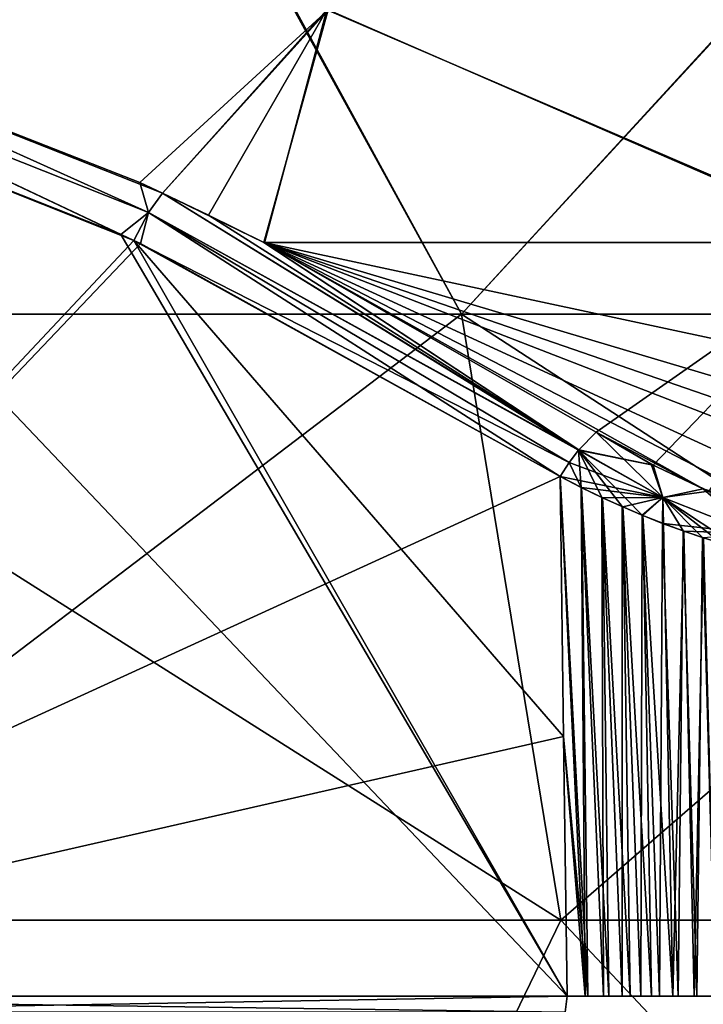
# Model space of a CAD drawing. Header units: millimetres. Extents: x -50 to 50, y -10.5 to 21.3.
# Tile 39 of 55: x 15.1 to 21, y 5.1 to 13.6. Entities that reach past the tile are written whole.
import ezdxf

# ---------------------------------------------------------------- set-up
doc = ezdxf.new("R2010")
doc.units = ezdxf.units.MM
doc.header["$LTSCALE"] = 65.185185
for name, color, linetype in [('3', 7, 'CONTINUOUS'), ('4', 7, 'CONTINUOUS'), ('48', 7, 'CONTINUOUS'), ('49', 7, 'CONTINUOUS'), ('67', 7, 'CONTINUOUS'), ('68', 7, 'CONTINUOUS'), ('70', 7, 'CONTINUOUS'), ('77', 7, 'CONTINUOUS'), ('79', 7, 'CONTINUOUS'), ('81', 7, 'CONTINUOUS'), ('85', 7, 'CONTINUOUS'), ('86', 7, 'CONTINUOUS'), ('93', 7, 'CONTINUOUS'), ('94', 7, 'CONTINUOUS')]:
    doc.layers.add(name, color=color, linetype=linetype)

msp = doc.modelspace()

# ---------------------------------------------------------------- linework, layer by layer
at = {"layer": '3', "linetype": 'Continuous'}
for points in [[(16.48, 15.5442, -40.5443), (11.5717, 11.0504, -45.6958), (9.4153, 15.5442, -42.7409), (16.48, 15.5442, -40.5443)], [(18.9352, 11.0504, -43.1679), (11.5717, 11.0504, -45.6958), (16.48, 15.5442, -40.5443), (18.9352, 11.0504, -43.1679)], [(23.0738, 15.5442, -37.1891), (18.9352, 11.0504, -43.1679), (16.48, 15.5442, -40.5443), (23.0738, 15.5442, -37.1891)], [(25.7821, 11.0504, -39.4625), (18.9352, 11.0504, -43.1679), (23.0738, 15.5442, -37.1891), (25.7821, 11.0504, -39.4625)], [(18.9352, 11.0504, -43.1679), (12.0932, 5.8488, -47.755), (11.5717, 11.0504, -45.6958), (18.9352, 11.0504, -43.1679)], [(19.7885, 5.8488, -45.1132), (12.0932, 5.8488, -47.755), (18.9352, 11.0504, -43.1679), (19.7885, 5.8488, -45.1132)], [(25.7821, 11.0504, -39.4625), (19.7885, 5.8488, -45.1132), (18.9352, 11.0504, -43.1679), (25.7821, 11.0504, -39.4625)], [(26.944, 5.8488, -41.2408), (19.7885, 5.8488, -45.1132), (25.7821, 11.0504, -39.4625), (26.944, 5.8488, -41.2408)], [(17.1009, 0.3014, -46.9844), (8.6824, 0.3014, -49.2402), (12.0932, 5.8488, -47.755), (17.1009, 0.3014, -46.9844)], [(19.7885, 5.8488, -45.1132), (17.1009, 0.3014, -46.9844), (12.0932, 5.8488, -47.755), (19.7885, 5.8488, -45.1132)], [(24.9999, 0.3014, -43.3011), (17.1009, 0.3014, -46.9844), (19.7885, 5.8488, -45.1132), (24.9999, 0.3014, -43.3011)], [(26.944, 5.8488, -41.2408), (24.9999, 0.3014, -43.3011), (19.7885, 5.8488, -45.1132), (26.944, 5.8488, -41.2408)]]:
    msp.add_3dface(points, dxfattribs=at)
at = {"layer": '4', "linetype": 'Continuous'}
for points in [[(9.3941, 15.5442, 42.7456), (11.5717, 11.0504, 45.6958), (16.4624, 15.5442, 40.5515), (9.3941, 15.5442, 42.7456)], [(11.5717, 11.0504, 45.6958), (18.9352, 11.0504, 43.1679), (16.4624, 15.5442, 40.5515), (11.5717, 11.0504, 45.6958)], [(16.4624, 15.5442, 40.5515), (18.9352, 11.0504, 43.1679), (23.06, 15.5442, 37.1977), (16.4624, 15.5442, 40.5515)], [(18.9352, 11.0504, 43.1679), (25.7821, 11.0504, 39.4625), (23.06, 15.5442, 37.1977), (18.9352, 11.0504, 43.1679)], [(12.0932, 5.8488, 47.755), (19.7885, 5.8488, 45.1132), (11.5717, 11.0504, 45.6958), (12.0932, 5.8488, 47.755)], [(11.5717, 11.0504, 45.6958), (19.7885, 5.8488, 45.1132), (18.9352, 11.0504, 43.1679), (11.5717, 11.0504, 45.6958)], [(19.7885, 5.8488, 45.1132), (26.944, 5.8488, 41.2408), (18.9352, 11.0504, 43.1679), (19.7885, 5.8488, 45.1132)], [(18.9352, 11.0504, 43.1679), (26.944, 5.8488, 41.2408), (25.7821, 11.0504, 39.4625), (18.9352, 11.0504, 43.1679)], [(8.6824, 0.3014, 49.2402), (17.1009, 0.3014, 46.9844), (12.0932, 5.8488, 47.755), (8.6824, 0.3014, 49.2402)], [(12.0932, 5.8488, 47.755), (17.1009, 0.3014, 46.9844), (19.7885, 5.8488, 45.1132), (12.0932, 5.8488, 47.755)], [(17.1009, 0.3014, 46.9844), (24.9999, 0.3014, 43.3011), (19.7885, 5.8488, 45.1132), (17.1009, 0.3014, 46.9844)], [(19.7885, 5.8488, 45.1132), (24.9999, 0.3014, 43.3011), (26.944, 5.8488, 41.2408), (19.7885, 5.8488, 45.1132)]]:
    msp.add_3dface(points, dxfattribs=at)
at = {"layer": '48', "linetype": 'Continuous'}
for points in [[(17.7892, 13.6636, -26.4422), (12.3815, 13.6636, -29.3657), (16.1714, 12.1796, -30.1787), (17.7892, 13.6636, -26.4422)], [(16.367, 12.0887, -30.227), (17.7892, 13.6636, -26.4422), (16.1714, 12.1796, -30.1787), (16.367, 12.0887, -30.227)], [(17.2375, 11.6655, -30.4488), (17.7892, 13.6636, -26.4422), (16.367, 12.0887, -30.227), (17.2375, 11.6655, -30.4488)], [(17.7892, 13.6636, -26.4422), (17.2375, 11.6655, -30.4488), (22.3783, 11.6656, -26.8972), (17.7892, 13.6636, -26.4422)], [(22.5349, 13.6636, -22.5349), (17.7892, 13.6636, -26.4422), (22.3783, 11.6656, -26.8972), (22.5349, 13.6636, -22.5349)], [(17.2375, 11.6655, -30.4488), (23.4935, 10.3248, -28.3274), (22.3783, 11.6656, -26.8972), (17.2375, 11.6655, -30.4488)], [(22.4743, 9.2562, -30.7744), (23.0021, 9.4294, -30.1264), (17.2375, 11.6655, -30.4488), (22.4743, 9.2562, -30.7744)], [(21.7998, 9.3009, -31.1922), (22.4743, 9.2562, -30.7744), (17.2375, 11.6655, -30.4488), (21.7998, 9.3009, -31.1922)], [(21.0098, 9.5502, -31.3753), (21.7998, 9.3009, -31.1922), (17.2375, 11.6655, -30.4488), (21.0098, 9.5502, -31.3753)], [(20.0923, 10.0374, -31.2654), (21.0098, 9.5502, -31.3753), (17.2375, 11.6655, -30.4488), (20.0923, 10.0374, -31.2654)], [(23.1911, 9.6117, -29.7057), (23.3036, 9.8584, -29.235), (17.2375, 11.6655, -30.4488), (23.1911, 9.6117, -29.7057)], [(23.3036, 9.8584, -29.235), (23.4935, 10.3248, -28.3274), (17.2375, 11.6655, -30.4488), (23.3036, 9.8584, -29.235)], [(23.0021, 9.4294, -30.1264), (23.1911, 9.6117, -29.7057), (17.2375, 11.6655, -30.4488), (23.0021, 9.4294, -30.1264)], [(20.0923, 10.0374, -31.2654), (20.5645, 9.7613, -31.3646), (21.0098, 9.5502, -31.3753), (20.0923, 10.0374, -31.2654)]]:
    msp.add_3dface(points, dxfattribs=at)
at = {"layer": '49', "linetype": 'Continuous'}
for points in [[(16.3668, 12.0887, 30.2271), (12.3815, 13.6636, 29.3657), (17.7786, 13.6636, 26.4494), (16.3668, 12.0887, 30.2271)], [(16.7619, 11.9006, 30.3261), (16.3668, 12.0887, 30.2271), (17.7786, 13.6636, 26.4494), (16.7619, 11.9006, 30.3261)], [(17.2421, 11.6631, 30.4502), (16.7619, 11.9006, 30.3261), (17.7786, 13.6636, 26.4494), (17.2421, 11.6631, 30.4502)], [(17.2421, 11.6631, 30.4502), (17.7786, 13.6636, 26.4494), (22.4178, 11.6656, 26.8643), (17.2421, 11.6631, 30.4502)], [(17.7786, 13.6636, 26.4494), (22.5169, 13.6636, 22.553), (22.4178, 11.6656, 26.8643), (17.7786, 13.6636, 26.4494)], [(20.0923, 10.0374, 31.2654), (17.2421, 11.6631, 30.4502), (22.4178, 11.6656, 26.8643), (20.0923, 10.0374, 31.2654)], [(20.5809, 9.7527, 31.3665), (20.0923, 10.0374, 31.2654), (22.4178, 11.6656, 26.8643), (20.5809, 9.7527, 31.3665)], [(21.0576, 9.5304, 31.3718), (20.5809, 9.7527, 31.3665), (22.4178, 11.6656, 26.8643), (21.0576, 9.5304, 31.3718)]]:
    msp.add_3dface(points, dxfattribs=at)
at = {"layer": '67', "linetype": 'Continuous'}
for points in [[(19.8414, 5.1965, -31.5807), (12.1958, 13.241, -29.625), (10.0255, 5.1965, -29.4163), (19.8414, 5.1965, -31.5807)], [(12.1958, 13.241, -29.625), (19.8414, 5.1965, -31.5807), (16.0088, 11.7343, -30.4404), (12.1958, 13.241, -29.625)], [(16.0088, 11.7343, -30.4404), (19.8414, 5.1965, -31.5807), (16.1202, 11.6821, -30.4678), (16.0088, 11.7343, -30.4404)], [(19.8414, 5.1965, -31.5807), (19.8113, 7.4235, -31.5312), (16.1202, 11.6821, -30.4678), (19.8414, 5.1965, -31.5807)], [(19.8113, 7.4235, -31.5312), (19.7811, 9.656, -31.4816), (16.1202, 11.6821, -30.4678), (19.8113, 7.4235, -31.5312)]]:
    msp.add_3dface(points, dxfattribs=at)
at = {"layer": '68', "linetype": 'Continuous'}
for points in [[(12.1958, 13.241, 29.625), (16.12, 11.6821, 30.4677), (10.0255, 5.1965, 29.4163), (12.1958, 13.241, 29.625)], [(16.12, 11.6821, 30.4677), (16.1766, 11.6554, 30.4817), (10.0255, 5.1965, 29.4163), (16.12, 11.6821, 30.4677)], [(16.1766, 11.6554, 30.4817), (19.7811, 9.656, 31.4816), (10.0255, 5.1965, 29.4163), (16.1766, 11.6554, 30.4817)], [(10.0255, 5.1965, 29.4163), (19.7811, 9.656, 31.4816), (19.8113, 7.4235, 31.5312), (10.0255, 5.1965, 29.4163)], [(19.8414, 5.1965, 31.5807), (10.0255, 5.1965, 29.4163), (19.8113, 7.4235, 31.5312), (19.8414, 5.1965, 31.5807)]]:
    msp.add_3dface(points, dxfattribs=at)
at = {"layer": '70', "linetype": 'Continuous'}
for points in [[(19.8113, 7.4235, 31.5312), (19.7811, 9.656, 31.4816), (20.0192, 5.1963, 31.6278), (19.8113, 7.4235, 31.5312)], [(19.7811, 9.656, 31.4816), (19.9648, 9.5614, 31.5316), (20.0192, 5.1963, 31.6278), (19.7811, 9.656, 31.4816)], [(20.0192, 5.1963, 31.6278), (19.9648, 9.5614, 31.5316), (20.1996, 5.196, 31.6639), (20.0192, 5.1963, 31.6278)], [(19.9648, 9.5614, 31.5316), (20.1445, 9.4744, 31.5688), (20.1996, 5.196, 31.6639), (19.9648, 9.5614, 31.5316)], [(20.1445, 9.4744, 31.5688), (20.3191, 9.395, 31.5943), (20.3819, 5.1958, 31.6889), (20.1445, 9.4744, 31.5688)], [(20.1996, 5.196, 31.6639), (20.1445, 9.4744, 31.5688), (20.3819, 5.1958, 31.6889), (20.1996, 5.196, 31.6639)], [(20.3191, 9.395, 31.5943), (20.4918, 9.3216, 31.6093), (20.5654, 5.1956, 31.7026), (20.3191, 9.395, 31.5943)], [(20.3819, 5.1958, 31.6889), (20.3191, 9.395, 31.5943), (20.5654, 5.1956, 31.7026), (20.3819, 5.1958, 31.6889)], [(20.4918, 9.3216, 31.6093), (20.668, 9.2517, 31.6143), (20.7492, 5.1955, 31.7051), (20.4918, 9.3216, 31.6093)], [(20.5654, 5.1956, 31.7026), (20.4918, 9.3216, 31.6093), (20.7492, 5.1955, 31.7051), (20.5654, 5.1956, 31.7026)], [(20.668, 9.2517, 31.6143), (20.8432, 9.1875, 31.609), (20.7492, 5.1955, 31.7051), (20.668, 9.2517, 31.6143)], [(20.7492, 5.1955, 31.7051), (20.8432, 9.1875, 31.609), (20.9329, 5.1953, 31.6963), (20.7492, 5.1955, 31.7051)], [(20.8432, 9.1875, 31.609), (21.0127, 9.1303, 31.5941), (20.9329, 5.1953, 31.6963), (20.8432, 9.1875, 31.609)], [(20.9329, 5.1953, 31.6963), (21.0127, 9.1303, 31.5941), (21.1158, 5.1951, 31.6762), (20.9329, 5.1953, 31.6963)], [(19.8414, 5.1965, 31.5807), (19.8113, 7.4235, 31.5312), (20.0192, 5.1963, 31.6278), (19.8414, 5.1965, 31.5807)]]:
    msp.add_3dface(points, dxfattribs=at)
at = {"layer": '77', "linetype": 'Continuous'}
for points in [[(19.9633, 9.5621, -31.5313), (19.7811, 9.656, -31.4816), (19.9969, 5.1963, -31.6226), (19.9633, 9.5621, -31.5313)], [(19.9969, 5.1963, -31.6226), (19.7811, 9.656, -31.4816), (19.8113, 7.4235, -31.5312), (19.9969, 5.1963, -31.6226)], [(20.1398, 9.4766, -31.568), (19.9633, 9.5621, -31.5313), (20.1546, 5.1961, -31.656), (20.1398, 9.4766, -31.568)], [(20.1546, 5.1961, -31.656), (19.9633, 9.5621, -31.5313), (19.9969, 5.1963, -31.6226), (20.1546, 5.1961, -31.656)], [(20.3138, 5.1959, -31.6809), (20.1398, 9.4766, -31.568), (20.1546, 5.1961, -31.656), (20.3138, 5.1959, -31.6809)], [(20.313, 9.3977, -31.5935), (20.1398, 9.4766, -31.568), (20.3138, 5.1959, -31.6809), (20.313, 9.3977, -31.5935)], [(20.474, 5.1957, -31.6972), (20.313, 9.3977, -31.5935), (20.3138, 5.1959, -31.6809), (20.474, 5.1957, -31.6972)], [(20.4863, 9.3239, -31.6089), (20.313, 9.3977, -31.5935), (20.474, 5.1957, -31.6972), (20.4863, 9.3239, -31.6089)], [(20.6348, 5.1956, -31.7049), (20.4863, 9.3239, -31.6089), (20.474, 5.1957, -31.6972), (20.6348, 5.1956, -31.7049)], [(20.6618, 9.2541, -31.6143), (20.4863, 9.3239, -31.6089), (20.6348, 5.1956, -31.7049), (20.6618, 9.2541, -31.6143)], [(20.7957, 5.1954, -31.7039), (20.6618, 9.2541, -31.6143), (20.6348, 5.1956, -31.7049), (20.7957, 5.1954, -31.7039)], [(20.8369, 9.1897, -31.6094), (20.6618, 9.2541, -31.6143), (20.7957, 5.1954, -31.7039), (20.8369, 9.1897, -31.6094)], [(20.9564, 5.1953, -31.6943), (20.8369, 9.1897, -31.6094), (20.7957, 5.1954, -31.7039), (20.9564, 5.1953, -31.6943)], [(21.0055, 9.1327, -31.5949), (20.8369, 9.1897, -31.6094), (20.9564, 5.1953, -31.6943), (21.0055, 9.1327, -31.5949)], [(21.1163, 5.1951, -31.6762), (21.0055, 9.1327, -31.5949), (20.9564, 5.1953, -31.6943), (21.1163, 5.1951, -31.6762)], [(21.1695, 9.082, -31.5714), (21.0055, 9.1327, -31.5949), (21.1163, 5.1951, -31.6762), (21.1695, 9.082, -31.5714)], [(19.8414, 5.1965, -31.5807), (19.9969, 5.1963, -31.6226), (19.8113, 7.4235, -31.5312), (19.8414, 5.1965, -31.5807)]]:
    msp.add_3dface(points, dxfattribs=at)
at = {"layer": '79', "linetype": 'Continuous'}
for points in [[(10.0255, 5.1965, 29.4163), (19.8414, 5.1965, 31.5807), (12.0017, 5.0573, 29.794), (10.0255, 5.1965, 29.4163)], [(19.8414, 5.1965, 31.5807), (19.8243, 5.0573, 31.638), (12.0017, 5.0573, 29.794), (19.8414, 5.1965, 31.5807)]]:
    msp.add_3dface(points, dxfattribs=at)
at = {"layer": '81', "linetype": 'Continuous'}
for points in [[(10.0255, 5.1965, -29.4163), (12.0017, 5.0573, -29.794), (19.8243, 5.0573, -31.638), (10.0255, 5.1965, -29.4163)], [(19.8414, 5.1965, -31.5807), (10.0255, 5.1965, -29.4163), (19.8243, 5.0573, -31.638), (19.8414, 5.1965, -31.5807)]]:
    msp.add_3dface(points, dxfattribs=at)
at = {"layer": '85', "linetype": 'Continuous'}
for points in [[(12.3815, 13.6636, 29.3657), (16.2459, 11.9234, 30.4143), (12.2896, 13.4917, 29.5602), (12.3815, 13.6636, 29.3657)], [(16.3668, 12.0887, 30.2271), (16.2459, 11.9234, 30.4143), (12.3815, 13.6636, 29.3657), (16.3668, 12.0887, 30.2271)], [(16.12, 11.6821, 30.4677), (12.1958, 13.241, 29.625), (12.2896, 13.4917, 29.5602), (16.12, 11.6821, 30.4677)], [(16.2459, 11.9234, 30.4143), (16.12, 11.6821, 30.4677), (12.2896, 13.4917, 29.5602), (16.2459, 11.9234, 30.4143)], [(16.3668, 12.0887, 30.2271), (19.9392, 9.8838, 31.4426), (16.2459, 11.9234, 30.4143), (16.3668, 12.0887, 30.2271)], [(16.7619, 11.9006, 30.3261), (19.9409, 9.8858, 31.4414), (16.3668, 12.0887, 30.2271), (16.7619, 11.9006, 30.3261)], [(19.9409, 9.8858, 31.4414), (19.9392, 9.8838, 31.4426), (16.3668, 12.0887, 30.2271), (19.9409, 9.8858, 31.4414)], [(16.1766, 11.6554, 30.4817), (16.12, 11.6821, 30.4677), (16.2459, 11.9234, 30.4143), (16.1766, 11.6554, 30.4817)], [(19.7811, 9.656, 31.4816), (16.1766, 11.6554, 30.4817), (16.2459, 11.9234, 30.4143), (19.7811, 9.656, 31.4816)], [(19.9392, 9.8838, 31.4426), (19.8589, 9.7769, 31.4809), (16.2459, 11.9234, 30.4143), (19.9392, 9.8838, 31.4426)], [(19.8589, 9.7769, 31.4809), (19.7811, 9.656, 31.4816), (16.2459, 11.9234, 30.4143), (19.8589, 9.7769, 31.4809)], [(17.2421, 11.6631, 30.4502), (19.9409, 9.8858, 31.4414), (16.7619, 11.9006, 30.3261), (17.2421, 11.6631, 30.4502)], [(20.0923, 10.0374, 31.2654), (19.9409, 9.8858, 31.4414), (17.2421, 11.6631, 30.4502), (20.0923, 10.0374, 31.2654)]]:
    msp.add_3dface(points, dxfattribs=at)
at = {"layer": '86', "linetype": 'Continuous'}
for points in [[(19.9409, 9.8858, 31.4414), (20.0923, 10.0374, 31.2654), (20.5809, 9.7527, 31.3665), (19.9409, 9.8858, 31.4414)], [(19.8589, 9.7769, 31.4809), (19.9392, 9.8838, 31.4426), (20.663, 9.4771, 31.5648), (19.8589, 9.7769, 31.4809)], [(19.9392, 9.8838, 31.4426), (19.9409, 9.8858, 31.4414), (20.5809, 9.7527, 31.3665), (19.9392, 9.8838, 31.4426)], [(20.663, 9.4771, 31.5648), (19.9392, 9.8838, 31.4426), (20.5809, 9.7527, 31.3665), (20.663, 9.4771, 31.5648)], [(19.7811, 9.656, 31.4816), (19.8589, 9.7769, 31.4809), (20.663, 9.4771, 31.5648), (19.7811, 9.656, 31.4816)], [(21.0576, 9.5304, 31.3718), (20.663, 9.4771, 31.5648), (20.5809, 9.7527, 31.3665), (21.0576, 9.5304, 31.3718)], [(19.7811, 9.656, 31.4816), (20.663, 9.4771, 31.5648), (19.9648, 9.5614, 31.5316), (19.7811, 9.656, 31.4816)], [(19.9648, 9.5614, 31.5316), (20.663, 9.4771, 31.5648), (20.1445, 9.4744, 31.5688), (19.9648, 9.5614, 31.5316)], [(20.1445, 9.4744, 31.5688), (20.663, 9.4771, 31.5648), (20.3191, 9.395, 31.5943), (20.1445, 9.4744, 31.5688)], [(20.3191, 9.395, 31.5943), (20.663, 9.4771, 31.5648), (20.4918, 9.3216, 31.6093), (20.3191, 9.395, 31.5943)], [(20.4918, 9.3216, 31.6093), (20.663, 9.4771, 31.5648), (20.668, 9.2517, 31.6143), (20.4918, 9.3216, 31.6093)], [(21.4477, 9.1678, 31.4791), (20.663, 9.4771, 31.5648), (21.0576, 9.5304, 31.3718), (21.4477, 9.1678, 31.4791)], [(20.663, 9.4771, 31.5648), (21.4477, 9.1678, 31.4791), (20.668, 9.2517, 31.6143), (20.663, 9.4771, 31.5648)], [(20.668, 9.2517, 31.6143), (21.4477, 9.1678, 31.4791), (20.8432, 9.1875, 31.609), (20.668, 9.2517, 31.6143)], [(20.8432, 9.1875, 31.609), (21.4477, 9.1678, 31.4791), (21.0127, 9.1303, 31.5941), (20.8432, 9.1875, 31.609)]]:
    msp.add_3dface(points, dxfattribs=at)
at = {"layer": '93', "linetype": 'Continuous'}
for points in [[(20.6629, 9.4771, -31.5648), (20.0923, 10.0374, -31.2654), (19.9409, 9.8858, -31.4414), (20.6629, 9.4771, -31.5648)], [(20.0923, 10.0374, -31.2654), (20.6629, 9.4771, -31.5648), (20.5645, 9.7613, -31.3646), (20.0923, 10.0374, -31.2654)], [(19.8589, 9.7769, -31.4809), (19.9633, 9.5621, -31.5313), (19.9392, 9.8838, -31.4426), (19.8589, 9.7769, -31.4809)], [(19.9392, 9.8838, -31.4426), (20.6629, 9.4771, -31.5648), (19.9409, 9.8858, -31.4414), (19.9392, 9.8838, -31.4426)], [(19.9392, 9.8838, -31.4426), (20.4863, 9.3239, -31.6089), (20.6629, 9.4771, -31.5648), (19.9392, 9.8838, -31.4426)], [(20.1398, 9.4766, -31.568), (20.313, 9.3977, -31.5935), (19.9392, 9.8838, -31.4426), (20.1398, 9.4766, -31.568)], [(19.9633, 9.5621, -31.5313), (20.1398, 9.4766, -31.568), (19.9392, 9.8838, -31.4426), (19.9633, 9.5621, -31.5313)], [(20.313, 9.3977, -31.5935), (20.4863, 9.3239, -31.6089), (19.9392, 9.8838, -31.4426), (20.313, 9.3977, -31.5935)], [(19.7811, 9.656, -31.4816), (19.9633, 9.5621, -31.5313), (19.8589, 9.7769, -31.4809), (19.7811, 9.656, -31.4816)], [(20.5645, 9.7613, -31.3646), (20.6629, 9.4771, -31.5648), (21.0098, 9.5502, -31.3753), (20.5645, 9.7613, -31.3646)], [(20.4863, 9.3239, -31.6089), (20.6618, 9.2541, -31.6143), (20.6629, 9.4771, -31.5648), (20.4863, 9.3239, -31.6089)], [(20.6618, 9.2541, -31.6143), (20.8369, 9.1897, -31.6094), (20.6629, 9.4771, -31.5648), (20.6618, 9.2541, -31.6143)], [(20.6629, 9.4771, -31.5648), (21.4477, 9.1678, -31.4791), (21.0098, 9.5502, -31.3753), (20.6629, 9.4771, -31.5648)], [(21.1695, 9.082, -31.5714), (21.3308, 9.0369, -31.5392), (20.6629, 9.4771, -31.5648), (21.1695, 9.082, -31.5714)], [(20.6629, 9.4771, -31.5648), (21.3308, 9.0369, -31.5392), (21.4477, 9.1678, -31.4791), (20.6629, 9.4771, -31.5648)], [(21.0055, 9.1327, -31.5949), (21.1695, 9.082, -31.5714), (20.6629, 9.4771, -31.5648), (21.0055, 9.1327, -31.5949)], [(20.8369, 9.1897, -31.6094), (21.0055, 9.1327, -31.5949), (20.6629, 9.4771, -31.5648), (20.8369, 9.1897, -31.6094)], [(21.0098, 9.5502, -31.3753), (21.4477, 9.1678, -31.4791), (21.7998, 9.3009, -31.1922), (21.0098, 9.5502, -31.3753)]]:
    msp.add_3dface(points, dxfattribs=at)
at = {"layer": '94', "linetype": 'Continuous'}
for points in [[(12.3815, 13.6636, -29.3657), (12.2896, 13.4917, -29.5602), (16.2459, 11.9234, -30.4143), (12.3815, 13.6636, -29.3657)], [(16.1714, 12.1796, -30.1787), (12.3815, 13.6636, -29.3657), (16.2459, 11.9234, -30.4143), (16.1714, 12.1796, -30.1787)], [(12.1958, 13.241, -29.625), (16.0088, 11.7343, -30.4404), (12.2896, 13.4917, -29.5602), (12.1958, 13.241, -29.625)], [(12.2896, 13.4917, -29.5602), (16.0088, 11.7343, -30.4404), (16.2459, 11.9234, -30.4143), (12.2896, 13.4917, -29.5602)], [(16.367, 12.0887, -30.227), (16.1714, 12.1796, -30.1787), (16.2459, 11.9234, -30.4143), (16.367, 12.0887, -30.227)], [(19.9409, 9.8858, -31.4414), (16.367, 12.0887, -30.227), (16.2459, 11.9234, -30.4143), (19.9409, 9.8858, -31.4414)], [(19.9409, 9.8858, -31.4414), (17.2375, 11.6655, -30.4488), (16.367, 12.0887, -30.227), (19.9409, 9.8858, -31.4414)], [(16.0088, 11.7343, -30.4404), (16.1202, 11.6821, -30.4678), (16.2459, 11.9234, -30.4143), (16.0088, 11.7343, -30.4404)], [(16.1202, 11.6821, -30.4678), (19.8589, 9.7769, -31.4809), (16.2459, 11.9234, -30.4143), (16.1202, 11.6821, -30.4678)], [(19.8589, 9.7769, -31.4809), (19.9392, 9.8838, -31.4426), (16.2459, 11.9234, -30.4143), (19.8589, 9.7769, -31.4809)], [(19.9392, 9.8838, -31.4426), (19.9409, 9.8858, -31.4414), (16.2459, 11.9234, -30.4143), (19.9392, 9.8838, -31.4426)], [(19.7811, 9.656, -31.4816), (19.8589, 9.7769, -31.4809), (16.1202, 11.6821, -30.4678), (19.7811, 9.656, -31.4816)], [(19.9409, 9.8858, -31.4414), (20.0923, 10.0374, -31.2654), (17.2375, 11.6655, -30.4488), (19.9409, 9.8858, -31.4414)]]:
    msp.add_3dface(points, dxfattribs=at)

doc.saveas('drawing.dxf')
